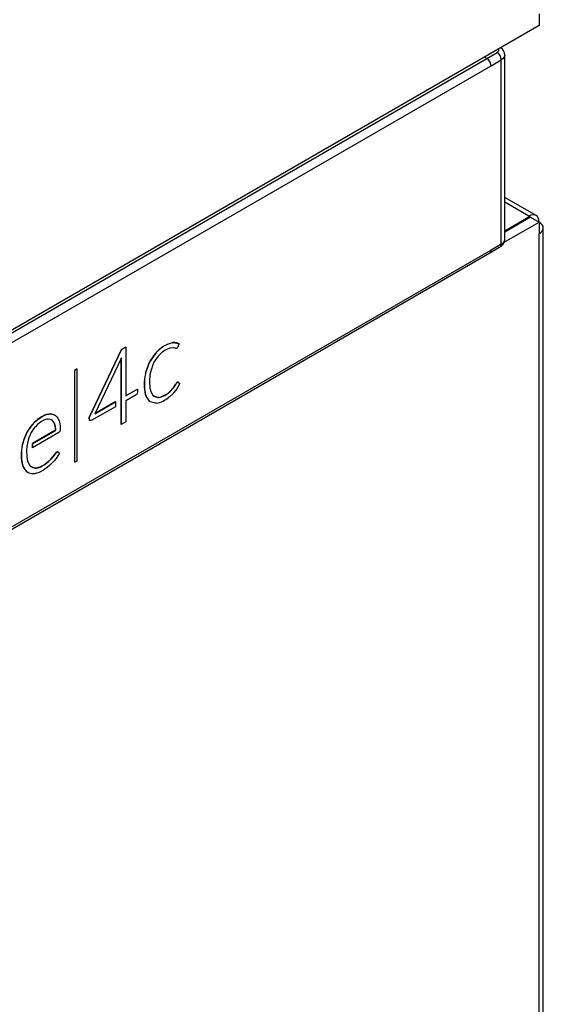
# Model space of a CAD drawing. Header units: millimetres. Extents: x 0 to 200, y 0 to 287.
# Tile 40 of 67: x 183.78 to 185.96, y 97.22 to 101.31. Entities that reach past the tile are written whole.
import ezdxf

# ---------------------------------------------------------------- set-up
doc = ezdxf.new("R2010")
doc.units = ezdxf.units.MM
doc.layers.add('148.256_BW4C_CTM', color=7, linetype='Continuous')
doc.layers.add('Standard', color=7, linetype='Continuous')

# ---------------------------------------------------------------- blocks, each defined once
blk = doc.blocks.new('SE3')
at = {"layer": '148.256_BW4C_CTM', "color": 7, "linetype": 'Continuous'}
for p, q in [((185.9398, 101.335), (185.9398, 101.286)), ((185.9398, 101.286), (181.7573, 98.8712)), ((185.7225, 101.1498), (185.7133, 101.1552)), ((185.7225, 101.1498), (185.765, 101.1742)), ((185.7971, 100.3967), (185.7971, 101.1641)), ((181.7733, 98.8697), (185.7225, 101.1498)), ((181.7912, 98.8394), (185.7401, 101.1192)), ((185.7401, 101.1192), (185.7825, 101.1436)), ((185.7825, 100.3772), (185.7825, 101.1436)), ((185.9274, 100.497), (185.7971, 100.5722)), ((185.8974, 100.494), (185.7971, 100.5519)), ((185.7944, 100.3856), (185.9398, 100.4695)), ((185.9009, 100.492), (185.7971, 100.432)), ((185.9045, 100.4899), (185.7971, 100.428)), ((185.8974, 100.494), (185.9009, 100.492)), ((185.9009, 100.4879), (185.9009, 100.492)), ((185.9045, 100.4899), (185.9398, 100.4695)), ((185.9398, 100.4695), (185.9398, 100.4205)), ((185.9398, 89.9041), (185.9398, 100.4205)), ((185.9574, 89.9286), (185.9574, 100.445)), ((185.7825, 100.3772), (185.7401, 100.3526)), ((181.7858, 98.0611), (185.7349, 100.3411)), ((185.7401, 100.3526), (181.7912, 98.0727)), ((185.7346, 100.3414), (185.7771, 100.366)), ((184.4177, 99.9684), (184.4153, 99.9681)), ((184.4157, 99.9679), (184.4153, 99.9681)), ((184.4157, 99.9679), (184.4181, 99.9682)), ((184.4201, 99.9686), (184.4177, 99.9684)), ((184.4181, 99.9682), (184.4177, 99.9684)), ((184.4181, 99.9682), (184.4205, 99.9684)), ((184.4205, 99.9684), (184.4201, 99.9686)), ((184.4205, 99.9684), (184.4435, 99.964)), ((184.4439, 99.9638), (184.4431, 99.9642)), ((184.4435, 99.964), (184.4442, 99.9636)), ((184.4435, 99.964), (184.4439, 99.9639)), ((184.4436, 99.9641), (184.4439, 99.9639)), ((184.4442, 99.9636), (184.4439, 99.9638)), ((184.2035, 99.9396), (184.0695, 99.6577)), ((184.0699, 99.6575), (184.2038, 99.9394)), ((184.2218, 99.9502), (184.2035, 99.9396)), ((184.2038, 99.9394), (184.2035, 99.9396)), ((184.2038, 99.9394), (184.2221, 99.95)), ((184.2221, 99.95), (184.2218, 99.9502)), ((184.2221, 99.95), (184.2221, 99.7472)), ((184.3455, 99.9239), (184.3229, 99.8914)), ((184.3233, 99.8912), (184.3458, 99.9237)), ((184.3481, 99.9268), (184.3455, 99.9239)), ((184.3458, 99.9237), (184.3455, 99.9239)), ((184.3458, 99.9237), (184.3485, 99.9266)), ((184.3508, 99.9297), (184.3481, 99.9268)), ((184.3485, 99.9266), (184.3481, 99.9268)), ((184.3485, 99.9266), (184.3511, 99.9295)), ((184.3511, 99.9295), (184.3508, 99.9297)), ((184.4054, 99.945), (184.4041, 99.9447)), ((184.4067, 99.9453), (184.4054, 99.945)), ((184.4178, 99.9465), (184.4067, 99.9453)), ((184.4187, 99.9465), (184.4178, 99.9465)), ((184.4196, 99.9464), (184.4187, 99.9465)), ((184.4267, 99.9453), (184.4196, 99.9464)), ((184.4272, 99.9451), (184.4267, 99.9453)), ((184.4281, 99.9449), (184.4272, 99.9451)), ((184.4367, 99.9484), (184.4363, 99.9479)), ((184.4368, 99.9487), (184.4367, 99.9484)), ((184.2035, 99.9058), (184.0937, 99.6731)), ((184.2027, 99.9032), (184.2025, 99.6282)), ((184.2029, 99.9045), (184.2027, 99.9032)), ((184.2031, 99.903), (184.2027, 99.9032)), ((184.2029, 99.628), (184.2031, 99.903)), ((184.2031, 99.903), (184.2035, 99.9058)), ((184.3193, 99.8843), (184.3053, 99.8464)), ((184.3057, 99.8462), (184.3196, 99.8841)), ((184.3211, 99.8878), (184.3193, 99.8843)), ((184.3196, 99.8841), (184.3193, 99.8843)), ((184.3196, 99.8841), (184.3215, 99.8876)), ((184.3229, 99.8914), (184.3211, 99.8878)), ((184.3215, 99.8876), (184.3211, 99.8878)), ((184.3215, 99.8876), (184.3233, 99.8912)), ((184.3233, 99.8912), (184.3229, 99.8914)), ((184.3376, 99.8838), (184.3362, 99.881)), ((184.3389, 99.8866), (184.3376, 99.8838)), ((184.356, 99.9118), (184.3389, 99.8866)), ((184.358, 99.9141), (184.356, 99.9118)), ((184.3601, 99.9163), (184.358, 99.9141)), ((184.0184, 99.8591), (184.0093, 99.8538)), ((184.0096, 99.8536), (184.0093, 99.8538)), ((184.0093, 99.8538), (184.0093, 99.4714)), ((184.0096, 99.8536), (184.0188, 99.8589)), ((184.0096, 99.4712), (184.0096, 99.8536)), ((184.0188, 99.8589), (184.0184, 99.8591)), ((184.0188, 99.8589), (184.0188, 99.4765)), ((184.3044, 99.8424), (184.3034, 99.8384)), ((184.3038, 99.8382), (184.3047, 99.8422)), ((184.3053, 99.8464), (184.3044, 99.8424)), ((184.3047, 99.8422), (184.3044, 99.8424)), ((184.3047, 99.8422), (184.3057, 99.8462)), ((184.3057, 99.8462), (184.3053, 99.8464)), ((184.3248, 99.8471), (184.3241, 99.8438)), ((184.3255, 99.8504), (184.3248, 99.8471)), ((184.3362, 99.881), (184.3255, 99.8504)), ((184.3038, 99.8382), (184.3034, 99.8384)), ((184.4408, 99.8035), (184.4404, 99.8037)), ((184.4409, 99.8034), (184.4412, 99.8031)), ((184.4412, 99.8031), (184.4468, 99.7984)), ((184.2704, 99.7755), (184.2221, 99.7476)), ((184.2221, 99.7472), (184.2708, 99.7753)), ((184.2708, 99.764), (184.2688, 99.7557)), ((184.2708, 99.7753), (184.2704, 99.7755)), ((184.2708, 99.7753), (184.2708, 99.764)), ((184.3241, 99.7708), (184.3249, 99.7684)), ((184.3249, 99.7684), (184.3256, 99.766)), ((184.3256, 99.766), (184.3363, 99.7479)), ((184.4053, 99.7659), (184.4039, 99.7644)), ((184.4042, 99.7642), (184.4039, 99.7644)), ((184.4042, 99.7642), (184.4057, 99.7657)), ((184.4068, 99.7673), (184.4053, 99.7659)), ((184.4057, 99.7657), (184.4053, 99.7659)), ((184.4057, 99.7657), (184.4072, 99.7671)), ((184.4191, 99.781), (184.4068, 99.7674)), ((184.4072, 99.7671), (184.4068, 99.7673)), ((184.4072, 99.7671), (184.4195, 99.7808)), ((184.4201, 99.7822), (184.4191, 99.781)), ((184.4195, 99.7808), (184.4191, 99.781)), ((184.4195, 99.7808), (184.4204, 99.782)), ((184.4211, 99.7607), (184.4197, 99.7592)), ((184.421, 99.7835), (184.4201, 99.7822)), ((184.4204, 99.782), (184.4201, 99.7822)), ((184.4204, 99.782), (184.4214, 99.7833)), ((184.4287, 99.7944), (184.421, 99.7835)), ((184.4214, 99.7833), (184.421, 99.7835)), ((184.4337, 99.7763), (184.4211, 99.7607)), ((184.4214, 99.7833), (184.429, 99.7942)), ((184.4292, 99.7953), (184.4287, 99.7944)), ((184.429, 99.7942), (184.4287, 99.7944)), ((184.429, 99.7942), (184.4296, 99.7951)), ((184.4299, 99.7964), (184.4292, 99.7953)), ((184.4296, 99.7951), (184.4292, 99.7953)), ((184.4296, 99.7951), (184.4303, 99.7962)), ((184.4303, 99.7962), (184.4299, 99.7964)), ((184.4348, 99.7779), (184.4337, 99.7763)), ((184.436, 99.7795), (184.4348, 99.7779)), ((184.4468, 99.7984), (184.436, 99.7795)), ((184.0937, 99.6731), (184.1785, 99.722)), ((184.1781, 99.7222), (184.094, 99.6736)), ((184.1785, 99.722), (184.1781, 99.7222)), ((184.1785, 99.722), (184.1785, 99.7019)), ((184.2655, 99.7521), (184.2221, 99.7271)), ((184.2221, 99.7271), (184.2221, 99.6391)), ((184.2688, 99.7557), (184.2655, 99.7521)), ((184.304, 99.7522), (184.3037, 99.7524)), ((184.3037, 99.7524), (184.3047, 99.7495)), ((184.305, 99.7493), (184.304, 99.7522)), ((184.305, 99.7493), (184.3047, 99.7495)), ((184.3047, 99.7495), (184.3057, 99.7466)), ((184.306, 99.7464), (184.305, 99.7493)), ((184.306, 99.7464), (184.3057, 99.7466)), ((184.3057, 99.7466), (184.3197, 99.7252)), ((184.32, 99.725), (184.306, 99.7464)), ((184.3201, 99.725), (184.3197, 99.7252)), ((184.3197, 99.7252), (184.3215, 99.7238)), ((184.3218, 99.7236), (184.3201, 99.725)), ((184.3218, 99.7236), (184.3215, 99.7238)), ((184.3215, 99.7238), (184.3233, 99.7225)), ((184.3236, 99.7223), (184.3218, 99.7236)), ((184.3236, 99.7223), (184.3233, 99.7225)), ((184.3453, 99.7163), (184.3236, 99.7223)), ((184.3363, 99.7479), (184.3377, 99.7468)), ((184.3377, 99.7468), (184.339, 99.7456)), ((184.339, 99.7456), (184.3556, 99.7403)), ((184.3553, 99.7405), (184.3403, 99.7453)), ((184.3572, 99.7406), (184.3553, 99.7405)), ((184.3556, 99.7403), (184.3553, 99.7405)), ((184.3556, 99.7403), (184.3576, 99.7404)), ((184.3591, 99.7407), (184.3572, 99.7406)), ((184.3576, 99.7404), (184.3572, 99.7406)), ((184.3576, 99.7404), (184.3595, 99.7405)), ((184.3595, 99.7405), (184.3591, 99.7407)), ((184.4014, 99.7421), (184.3998, 99.7408)), ((184.4031, 99.7435), (184.4014, 99.7421)), ((184.4183, 99.7577), (184.4031, 99.7435)), ((184.4197, 99.7592), (184.4183, 99.7577)), ((184.1785, 99.7019), (184.0809, 99.6456)), ((184.3478, 99.7164), (184.3453, 99.7163)), ((184.3502, 99.7166), (184.3478, 99.7164)), ((183.8494, 99.6436), (183.8412, 99.6359)), ((183.8415, 99.6357), (183.8497, 99.6434)), ((183.8568, 99.6499), (183.8494, 99.6436)), ((183.8497, 99.6434), (183.8494, 99.6436)), ((183.8497, 99.6434), (183.8572, 99.6497)), ((183.8636, 99.6548), (183.8568, 99.6499)), ((183.8572, 99.6497), (183.8568, 99.6499)), ((183.8572, 99.6497), (183.864, 99.6546)), ((183.8713, 99.6403), (183.8618, 99.6338)), ((183.8745, 99.6615), (183.8636, 99.6548)), ((183.864, 99.6546), (183.8636, 99.6548)), ((183.864, 99.6546), (183.8749, 99.6613)), ((183.8814, 99.6459), (183.8713, 99.6403)), ((183.8844, 99.6667), (183.8745, 99.6615)), ((183.8749, 99.6613), (183.8745, 99.6615)), ((183.8749, 99.6613), (183.8847, 99.6665)), ((183.8887, 99.6486), (183.8814, 99.6459)), ((183.8921, 99.6695), (183.8844, 99.6667)), ((183.8847, 99.6665), (183.8844, 99.6667)), ((183.8847, 99.6665), (183.8924, 99.6693)), ((183.8955, 99.6502), (183.8887, 99.6486)), ((183.9014, 99.6718), (183.8921, 99.6695)), ((183.8924, 99.6693), (183.8921, 99.6695)), ((183.8924, 99.6693), (183.9017, 99.6716)), ((183.9011, 99.6504), (183.8955, 99.6502)), ((183.9074, 99.6494), (183.9011, 99.6504)), ((183.9059, 99.6723), (183.9014, 99.6718)), ((183.9017, 99.6716), (183.9014, 99.6718)), ((183.9017, 99.6716), (183.9063, 99.6721)), ((183.9063, 99.6721), (183.9059, 99.6723)), ((183.9073, 99.6723), (183.9059, 99.6723)), ((183.9063, 99.6721), (183.9077, 99.6721)), ((183.9077, 99.6721), (183.9073, 99.6723)), ((183.9139, 99.6718), (183.9073, 99.6723)), ((183.9132, 99.6472), (183.9074, 99.6494)), ((183.9077, 99.6721), (183.9142, 99.6715)), ((183.913, 99.6473), (183.9165, 99.6446)), ((183.9169, 99.6444), (183.9132, 99.6472)), ((183.9142, 99.6715), (183.9139, 99.6718)), ((183.92, 99.6704), (183.9139, 99.6718)), ((183.9142, 99.6715), (183.9204, 99.6702)), ((183.9169, 99.6444), (183.9165, 99.6446)), ((183.9165, 99.6446), (183.9206, 99.6397)), ((183.921, 99.6395), (183.9169, 99.6444)), ((183.9204, 99.6702), (183.92, 99.6704)), ((183.9258, 99.6681), (183.92, 99.6704)), ((183.9204, 99.6702), (183.9262, 99.6679)), ((183.921, 99.6395), (183.9206, 99.6397)), ((183.9206, 99.6397), (183.9242, 99.6337)), ((183.9245, 99.6335), (183.921, 99.6395)), ((183.9262, 99.6679), (183.9258, 99.6681)), ((183.9262, 99.6679), (183.9295, 99.6658)), ((183.9295, 99.6658), (183.9312, 99.6643)), ((183.9312, 99.6643), (183.9354, 99.6597)), ((183.9354, 99.6597), (183.9393, 99.6543)), ((183.9393, 99.6543), (183.9426, 99.6481)), ((183.9426, 99.6481), (183.9445, 99.6433)), ((183.9445, 99.6433), (183.9472, 99.6325)), ((184.0699, 99.6575), (184.0695, 99.6577)), ((184.0695, 99.6577), (184.0712, 99.6457)), ((184.0716, 99.6455), (184.0699, 99.6575)), ((184.0716, 99.6455), (184.0712, 99.6457)), ((184.0712, 99.6457), (184.0732, 99.6437)), ((184.0736, 99.6435), (184.0716, 99.6455)), ((184.0736, 99.6435), (184.0732, 99.6437)), ((184.0809, 99.6456), (184.0736, 99.6435)), ((184.2221, 99.6391), (184.2029, 99.628)), ((183.8125, 99.5974), (183.8088, 99.5904)), ((183.8092, 99.5902), (183.8128, 99.5972)), ((183.8166, 99.6042), (183.8125, 99.5974)), ((183.8128, 99.5972), (183.8125, 99.5974)), ((183.8128, 99.5972), (183.817, 99.604)), ((183.8224, 99.6128), (183.8166, 99.6042)), ((183.817, 99.604), (183.8166, 99.6042)), ((183.817, 99.604), (183.8227, 99.6126)), ((183.8285, 99.6212), (183.8224, 99.6128)), ((183.8227, 99.6126), (183.8224, 99.6128)), ((183.8227, 99.6126), (183.8289, 99.621)), ((183.835, 99.6293), (183.8285, 99.6212)), ((183.8289, 99.621), (183.8285, 99.6212)), ((183.8329, 99.6017), (183.8286, 99.5945)), ((183.8289, 99.621), (183.8354, 99.6291)), ((183.8389, 99.6103), (183.8329, 99.6017)), ((183.9273, 99.6026), (183.8341, 99.5487)), ((183.8345, 99.5485), (183.9277, 99.6024)), ((183.8403, 99.6351), (183.835, 99.6293)), ((183.8354, 99.6291), (183.835, 99.6293)), ((183.8354, 99.6291), (183.8407, 99.6349)), ((183.8454, 99.6184), (183.8389, 99.6103)), ((183.8412, 99.6359), (183.8403, 99.6351)), ((183.8407, 99.6349), (183.8403, 99.6351)), ((183.8407, 99.6349), (183.8415, 99.6357)), ((183.8415, 99.6357), (183.8412, 99.6359)), ((183.8474, 99.6206), (183.8454, 99.6184)), ((183.8537, 99.6269), (183.8474, 99.6206)), ((183.8618, 99.6338), (183.8537, 99.6269)), ((183.9245, 99.6335), (183.9242, 99.6337)), ((183.9242, 99.6337), (183.9249, 99.6321)), ((183.9253, 99.6319), (183.9245, 99.6335)), ((183.9253, 99.6319), (183.9249, 99.6321)), ((183.9249, 99.6321), (183.9279, 99.6215)), ((183.9283, 99.6213), (183.9253, 99.6319)), ((183.9301, 99.6062), (183.9273, 99.6026)), ((183.9277, 99.6024), (183.9273, 99.6026)), ((183.9277, 99.6024), (183.9305, 99.606)), ((183.9283, 99.6213), (183.9279, 99.6215)), ((183.9279, 99.6215), (183.9301, 99.6062)), ((183.9305, 99.606), (183.9283, 99.6213)), ((183.9305, 99.606), (183.9301, 99.6062)), ((183.9474, 99.5989), (183.9432, 99.5945)), ((183.9472, 99.6325), (183.9486, 99.6217)), ((183.9492, 99.6062), (183.9474, 99.5989)), ((183.9486, 99.6217), (183.9492, 99.6062)), ((184.2029, 99.628), (184.2025, 99.6282)), ((183.7972, 99.5613), (183.7948, 99.5536)), ((183.7951, 99.5534), (183.7975, 99.5611)), ((183.8007, 99.5712), (183.7972, 99.5613)), ((183.7975, 99.5611), (183.7972, 99.5613)), ((183.7975, 99.5611), (183.801, 99.571)), ((183.8045, 99.5809), (183.8007, 99.5712)), ((183.801, 99.571), (183.8007, 99.5712)), ((183.801, 99.571), (183.8049, 99.5807)), ((183.8088, 99.5904), (183.8045, 99.5809)), ((183.8049, 99.5807), (183.8045, 99.5809)), ((183.8049, 99.5807), (183.8092, 99.5902)), ((183.8092, 99.5902), (183.8088, 99.5904)), ((183.8159, 99.5637), (183.8128, 99.5511)), ((183.8188, 99.5724), (183.8159, 99.5637)), ((183.823, 99.5829), (183.8188, 99.5724)), ((183.8278, 99.593), (183.823, 99.5829)), ((183.8286, 99.5945), (183.8278, 99.593)), ((183.9432, 99.5945), (183.8345, 99.5317)), ((183.7889, 99.5219), (183.7882, 99.5108)), ((183.7886, 99.5106), (183.7892, 99.5217)), ((183.7904, 99.5328), (183.7889, 99.5219)), ((183.7892, 99.5217), (183.7889, 99.5219)), ((183.7892, 99.5217), (183.7908, 99.5326)), ((183.7929, 99.5459), (183.7904, 99.5328)), ((183.7908, 99.5326), (183.7904, 99.5328)), ((183.7908, 99.5326), (183.7932, 99.5457)), ((183.7948, 99.5536), (183.7929, 99.5459)), ((183.7932, 99.5457), (183.7929, 99.5459)), ((183.7932, 99.5457), (183.7951, 99.5534)), ((183.7951, 99.5534), (183.7948, 99.5536)), ((183.8105, 99.5365), (183.8093, 99.5197)), ((183.8093, 99.5197), (183.8103, 99.4948)), ((183.8128, 99.5511), (183.8105, 99.5365)), ((183.8345, 99.5485), (183.8341, 99.5487)), ((183.8341, 99.5487), (183.8341, 99.532)), ((183.8345, 99.5317), (183.8341, 99.532)), ((183.8345, 99.5317), (183.8345, 99.5485)), ((183.9389, 99.5154), (183.9337, 99.5131)), ((183.9341, 99.5129), (183.9392, 99.5152)), ((183.9392, 99.5152), (183.9389, 99.5154)), ((183.9392, 99.5152), (183.9465, 99.5095)), ((183.7886, 99.5106), (183.7882, 99.5108)), ((183.7882, 99.5108), (183.7882, 99.4957)), ((183.7885, 99.4955), (183.7882, 99.4957)), ((183.7882, 99.4957), (183.7886, 99.486)), ((183.7885, 99.4955), (183.7886, 99.5106)), ((183.7889, 99.4858), (183.7885, 99.4955)), ((183.7889, 99.4858), (183.7886, 99.486)), ((183.7886, 99.486), (183.7896, 99.4775)), ((183.7899, 99.4773), (183.7889, 99.4858)), ((183.7899, 99.4773), (183.7896, 99.4775)), ((183.7896, 99.4775), (183.7912, 99.4685)), ((183.7915, 99.4683), (183.7899, 99.4773)), ((183.8103, 99.4948), (183.8122, 99.4828)), ((183.8122, 99.4828), (183.8149, 99.4729)), ((183.8149, 99.4729), (183.8155, 99.4715)), ((183.9022, 99.4761), (183.8939, 99.469)), ((183.8943, 99.4688), (183.9025, 99.4759)), ((183.9104, 99.4843), (183.9022, 99.4761)), ((183.9025, 99.4759), (183.9022, 99.4761)), ((183.9025, 99.4759), (183.9108, 99.4841)), ((183.9189, 99.4938), (183.9104, 99.4843)), ((183.9108, 99.4841), (183.9104, 99.4843)), ((183.9108, 99.4841), (183.9192, 99.4936)), ((183.9243, 99.4771), (183.9151, 99.4672)), ((183.9293, 99.5076), (183.9189, 99.4938)), ((183.9192, 99.4936), (183.9189, 99.4938)), ((183.9192, 99.4936), (183.9297, 99.5074)), ((183.9322, 99.4866), (183.9243, 99.4771)), ((183.9337, 99.5131), (183.9293, 99.5076)), ((183.9297, 99.5074), (183.9293, 99.5076)), ((183.9297, 99.5074), (183.9341, 99.5129)), ((183.9398, 99.4975), (183.9322, 99.4866)), ((183.9341, 99.5129), (183.9337, 99.5131)), ((183.9465, 99.5095), (183.9398, 99.4975)), ((184.0188, 99.4765), (184.0096, 99.4712)), ((183.7915, 99.4683), (183.7912, 99.4685)), ((183.7912, 99.4685), (183.7932, 99.4601)), ((183.7936, 99.4599), (183.7915, 99.4683)), ((183.7936, 99.4599), (183.7932, 99.4601)), ((183.7932, 99.4601), (183.7953, 99.4541)), ((183.7957, 99.4539), (183.7936, 99.4599)), ((183.7957, 99.4539), (183.7953, 99.4541)), ((183.7953, 99.4541), (183.7985, 99.4476)), ((183.7988, 99.4474), (183.7957, 99.4539)), ((183.7988, 99.4474), (183.7985, 99.4476)), ((183.7985, 99.4476), (183.802, 99.4418)), ((183.8023, 99.4415), (183.7988, 99.4474)), ((183.8023, 99.4415), (183.802, 99.4418)), ((183.802, 99.4418), (183.8059, 99.4366)), ((183.8062, 99.4364), (183.8023, 99.4415)), ((183.8062, 99.4364), (183.8059, 99.4366)), ((183.8059, 99.4366), (183.8101, 99.4321)), ((183.8105, 99.4319), (183.8062, 99.4364)), ((183.8105, 99.4319), (183.8101, 99.4321)), ((183.8101, 99.4321), (183.8139, 99.4293)), ((183.8143, 99.4291), (183.8105, 99.4319)), ((183.8155, 99.4715), (183.8186, 99.4648)), ((183.8186, 99.4648), (183.8222, 99.4591)), ((183.8222, 99.4591), (183.8263, 99.4542)), ((183.8263, 99.4542), (183.8294, 99.4517)), ((183.8344, 99.4493), (183.8293, 99.4518)), ((183.8294, 99.4517), (183.8348, 99.4491)), ((183.8348, 99.4491), (183.8344, 99.4493)), ((183.8403, 99.4477), (183.8344, 99.4493)), ((183.8348, 99.4491), (183.8406, 99.4475)), ((183.8406, 99.4475), (183.8403, 99.4477)), ((183.8465, 99.447), (183.8403, 99.4477)), ((183.8406, 99.4475), (183.8469, 99.4468)), ((183.8506, 99.4474), (183.8465, 99.447)), ((183.8469, 99.4468), (183.8465, 99.447)), ((183.8469, 99.4468), (183.851, 99.4472)), ((183.858, 99.449), (183.8506, 99.4474)), ((183.851, 99.4472), (183.8506, 99.4474)), ((183.851, 99.4472), (183.8583, 99.4488)), ((183.8653, 99.4515), (183.858, 99.449)), ((183.8583, 99.4488), (183.858, 99.449)), ((183.8583, 99.4488), (183.8657, 99.4513)), ((183.8803, 99.439), (183.865, 99.4306)), ((183.8726, 99.4551), (183.8653, 99.4515)), ((183.8657, 99.4513), (183.8653, 99.4515)), ((183.8657, 99.4513), (183.8729, 99.4549)), ((183.8849, 99.4623), (183.8726, 99.4551)), ((183.8729, 99.4549), (183.8726, 99.4551)), ((183.8729, 99.4549), (183.8853, 99.4621)), ((183.8949, 99.4493), (183.8803, 99.439)), ((183.8939, 99.469), (183.8849, 99.4623)), ((183.8853, 99.4621), (183.8849, 99.4623)), ((183.8853, 99.4621), (183.8943, 99.4688)), ((183.8943, 99.4688), (183.8939, 99.469)), ((183.906, 99.4587), (183.8949, 99.4493)), ((183.9151, 99.4672), (183.906, 99.4587)), ((184.0096, 99.4712), (184.0093, 99.4714)), ((183.8143, 99.4291), (183.8139, 99.4293)), ((183.8196, 99.4266), (183.8143, 99.4291)), ((183.8252, 99.4248), (183.8196, 99.4266)), ((183.8311, 99.4237), (183.8252, 99.4248)), ((183.8373, 99.4233), (183.8311, 99.4237)), ((183.8427, 99.4237), (183.8373, 99.4233)), ((183.8507, 99.4254), (183.8427, 99.4237)), ((183.8582, 99.4277), (183.8507, 99.4254)), ((183.865, 99.4306), (183.8582, 99.4277))]:
    blk.add_line(p, q, dxfattribs=at)
for centre, radius, start, end in [((185.7594, 101.1627), 0.0377, 1.3416, 56.2392), ((185.7436, 101.1417), 0.039, 2.9007, 56.599), ((185.701, 101.1171), 0.0391, 3.1147, 56.5958), ((185.7597, 100.3993), 0.0375, 297.3083, 357.4573), ((184.4479, 99.8401), 0.1322, 104.2813, 137.3074), ((184.4483, 99.8399), 0.1322, 104.2813, 137.3074), ((184.4237, 99.9246), 0.0442, 63.2772, 94.6224), ((184.4394, 99.8418), 0.1088, 108.9372, 136.7857), ((184.4296, 99.9534), 0.00865, 259.8591, 320.7404), ((184.4978, 99.8075), 0.1775, 168.1942, 191.9226), ((184.4884, 99.7959), 0.1898, 167.0617, 193.2524), ((184.4888, 99.7957), 0.1898, 167.0617, 193.2524), ((184.3398, 99.8313), 0.0926, 282.0462, 313.7856), ((184.3402, 99.8311), 0.0926, 282.0462, 313.7856), ((184.3296, 99.8218), 0.1072, 281.0978, 310.9131)]:
    blk.add_arc(centre, radius, start, end, dxfattribs=at)
for major_axis in [(-0.03, -0.052), (-0.06, 0)]:
    blk.add_ellipse((185.8974, 100.445), major_axis=major_axis, ratio=0.57735, start_param=2.356194, end_param=3.926991, dxfattribs=at)
for points, knots in [([(185.765, 101.1742), (185.7658, 101.1747), (185.7672, 101.1756), (185.769, 101.1772), (185.7707, 101.1791), (185.772, 101.1815), (185.7725, 101.1844), (185.7721, 101.1867), (185.7715, 101.1881), (185.7713, 101.1886)], [0, 0, 0, 0, 0.0831994, 0.1659965, 0.2492308, 0.373532, 0.4978945, 0.6227874, 0.6852518, 0.6852518, 0.6852518, 0.6852518]), ([(185.7349, 100.3411), (185.7349, 100.3411), (185.7349, 100.3412), (185.7382, 100.3431), (185.7401, 100.3473), (185.7401, 100.3526)], [0.4973054, 0.4973054, 0.4973054, 0.4973054, 0.5, 0.5, 1, 1, 1, 1]), ([(184.4442, 99.9636), (184.4437, 99.9626), (184.4424, 99.9597), (184.441, 99.9567), (184.4397, 99.9539), (184.4388, 99.9521), (184.438, 99.9503), (184.4372, 99.9492), (184.4368, 99.9487)], [0, 0, 0, 0, 0.249536, 0.498651, 0.646303, 0.767038, 0.879012, 1, 1, 1, 1]), ([(184.4406, 99.8036), (184.4398, 99.804), (184.4388, 99.8043), (184.4374, 99.8041), (184.4368, 99.8039), (184.4361, 99.8036), (184.4353, 99.8031), (184.4343, 99.8022), (184.4323, 99.8), (184.4309, 99.798), (184.4299, 99.7964)], [0, 0, 0, 0, 0.248874, 0.305377, 0.369221, 0.417264, 0.464786, 0.560705, 0.686041, 1, 1, 1, 1]), ([(184.4303, 99.7962), (184.4313, 99.7978), (184.4326, 99.7998), (184.4346, 99.802), (184.4357, 99.8029), (184.4365, 99.8034), (184.4371, 99.8037), (184.4378, 99.8039), (184.4392, 99.8041), (184.4402, 99.8038), (184.4409, 99.8034)], [0, 0, 0, 0, 0.313959, 0.439295, 0.535214, 0.582736, 0.630779, 0.694623, 0.751126, 1, 1, 1, 1])]:
    blk.add_open_spline(points, degree=3, knots=knots, dxfattribs=at)
for points in [[(185.7971, 101.164), (185.7971, 101.1565), (185.7917, 101.149), (185.7825, 101.1436)], [(185.7771, 100.366), (185.7804, 100.3679), (185.7825, 100.3718), (185.7825, 100.3772)], [(185.7825, 100.3772), (185.7917, 100.3825), (185.7971, 100.39), (185.7971, 100.3975)]]:
    blk.add_open_spline(points, degree=3, dxfattribs=at)

msp = doc.modelspace()

# ---------------------------------------------------------------- block references
at = {"layer": 'Standard'}
msp.add_blockref('SE3', (0, 0), dxfattribs=at)

doc.saveas('drawing.dxf')
